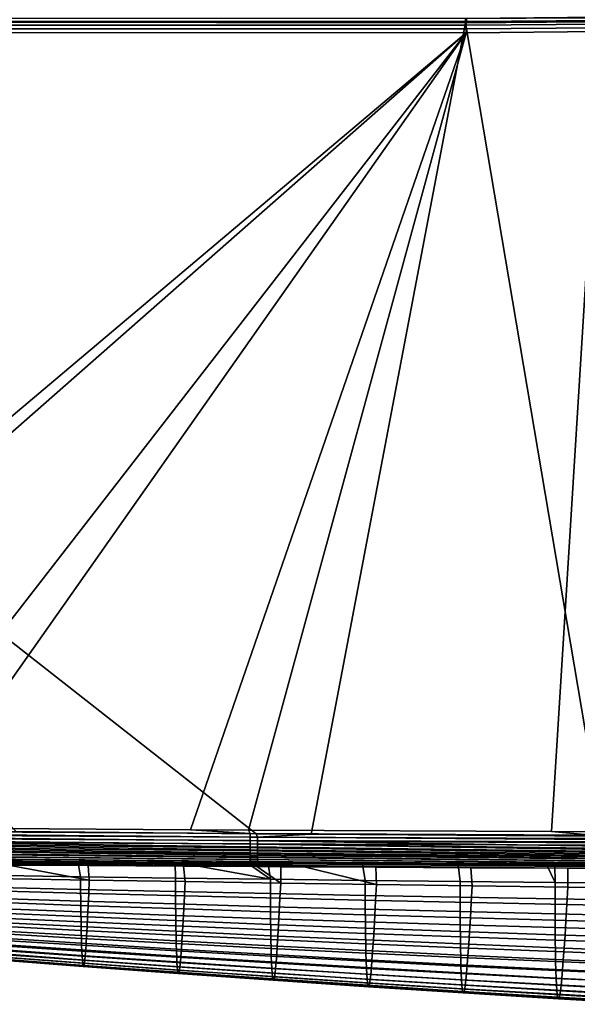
# Model space of a CAD drawing. Header units: metres. Extents: x -109 to 109, y -100 to 58.
# Tile 57 of 256: x -70 to -56, y -26 to -1. Entities that reach past the tile are written whole.
import ezdxf

# ---------------------------------------------------------------- set-up
doc = ezdxf.new("R2010")
doc.units = ezdxf.units.M
doc.layers.add('solid_21_062_100_XXX', color=7, linetype='CONTINUOUS')

msp = doc.modelspace()

# ---------------------------------------------------------------- linework, layer by layer
at = {"layer": 'solid_21_062_100_XXX'}
for points in [[(-90.824165, -1.014538, 19.646675), (-90.824379, -1.092569, 19.650059), (-58.717014, -1.132924, 20.771273), (-58.716702, -1.034454, 20.765877)], [(-58.693584, -1.013666, -19.781334), (-58.693993, -1.10434, -19.817535), (-90.713142, -1.087878, -19.496923), (-90.712837, -1.017564, -19.469856)], [(-55.588795, -1.014085, 20.875111), (-58.716702, -1.034454, 20.765877), (-58.717014, -1.132924, 20.771273), (-55.587502, -1.11251, 20.880558)], [(-55.220512, -0.985481, -19.81613), (-55.219357, -1.076134, -19.852339), (-58.693993, -1.10434, -19.817535), (-58.693584, -1.013666, -19.781334)], [(-58.717014, -1.132924, 20.771273), (-90.824379, -1.092569, 19.650059), (-64.111687, -22.04216, 20.582888), (-62.696728, -22.05307, 20.632298)], [(-90.824379, -1.092569, 19.650059), (-70.30159, -21.989178, 20.36673), (-64.111687, -22.04216, 20.582888)], [(-58.694302, -1.198403, -19.843702), (-58.694511, -1.294746, -19.859526), (-90.713661, -1.278287, -19.538916), (-90.713524, -1.208441, -19.528519)], [(-58.694302, -1.198403, -19.843702), (-90.713524, -1.208441, -19.528519), (-90.713455, -1.181942, -19.52309)], [(-58.693993, -1.10434, -19.817535), (-58.694302, -1.198403, -19.843702), (-90.713455, -1.181942, -19.52309), (-90.713234, -1.11137, -19.504498)], [(-58.693993, -1.10434, -19.817535), (-90.713234, -1.11137, -19.504498), (-90.713142, -1.087878, -19.496923)], [(-58.717014, -1.132924, 20.771273), (-62.696728, -22.05307, 20.632298), (-55.163933, -22.104378, 20.89535)], [(-58.717014, -1.132924, 20.771273), (-55.163933, -22.104378, 20.89535), (-54.670967, -22.107361, 20.912563), (-55.587502, -1.11251, 20.880558)], [(-55.216583, -1.266493, -19.894352), (-55.215004, -1.363959, -19.899662), (-58.694614, -1.392238, -19.86482), (-58.694511, -1.294746, -19.859526)], [(-55.21804, -1.170173, -19.878515), (-55.216583, -1.266493, -19.894352), (-58.694511, -1.294746, -19.859526), (-58.694302, -1.198403, -19.843702)], [(-55.219357, -1.076134, -19.852339), (-55.21804, -1.170173, -19.878515), (-58.694302, -1.198403, -19.843702), (-58.693993, -1.10434, -19.817535)], [(-58.694511, -1.294746, -19.859526), (-58.694614, -1.392238, -19.86482), (-90.713768, -1.375779, -19.54421), (-90.713707, -1.307578, -19.541622)], [(-82.890564, -21.807096, -19.622545), (-90.713768, -21.722593, -19.54421), (-90.713768, -1.375779, -19.54421), (-58.694614, -1.392238, -19.86482)], [(-58.694511, -1.294746, -19.859526), (-90.713707, -1.307578, -19.541622), (-90.713661, -1.278287, -19.538916)], [(-81.930107, -21.816317, -19.632162), (-82.890564, -21.807096, -19.622545), (-58.694614, -1.392238, -19.86482)], [(-74.587799, -21.8794, -19.705681), (-81.930107, -21.816317, -19.632162), (-58.694614, -1.392238, -19.86482)], [(-73.122314, -21.89053, -19.720356), (-74.587799, -21.8794, -19.705681), (-58.694614, -1.392238, -19.86482)], [(-65.807335, -21.939495, -19.7936), (-73.122314, -21.89053, -19.720356), (-58.694614, -1.392238, -19.86482)], [(-64.306236, -21.948271, -19.808632), (-65.807335, -21.939495, -19.7936), (-58.694614, -1.392238, -19.86482)], [(-64.306236, -21.948271, -19.808632), (-58.694614, -1.392238, -19.86482), (-55.215004, -1.363959, -19.899662), (-56.499889, -21.987625, -19.886797)], [(-56.499889, -21.987625, -19.886797), (-55.215004, -1.363959, -19.899662), (-51.732777, -1.275448, -19.93453), (-55.475647, -21.992054, -19.897053)], [(-73.087982, -21.985014, -19.715752), (-73.122314, -21.89053, -19.720356), (-65.807335, -21.939495, -19.7936), (-64.269615, -22.039455, -19.804388)], [(-64.269997, -22.129498, -19.7906), (-64.270271, -22.217688, -19.767782), (-73.088959, -22.169329, -19.676498), (-73.088524, -22.078201, -19.700962)], [(-64.269615, -22.039455, -19.804388), (-64.269997, -22.129498, -19.7906), (-73.088524, -22.078201, -19.700962), (-73.087982, -21.985014, -19.715752)], [(-73.00798, -22.053406, 20.267683), (-73.0084, -22.142742, 20.254095), (-64.08075, -22.226797, 20.564865), (-64.080528, -22.135098, 20.579187)], [(-64.080528, -22.135098, 20.579187), (-64.111687, -22.04216, 20.582888), (-70.30159, -21.989178, 20.36673), (-73.00798, -22.053406, 20.267683)], [(-64.269615, -22.039455, -19.804388), (-65.807335, -21.939495, -19.7936), (-64.306236, -21.948271, -19.808632)], [(-64.269615, -22.039455, -19.804388), (-64.306236, -21.948271, -19.808632), (-56.499889, -21.987625, -19.886797), (-55.451038, -22.080597, -19.892944)], [(-55.451038, -22.080597, -19.892944), (-55.451283, -22.168165, -19.879921), (-64.269997, -22.129498, -19.7906), (-64.269615, -22.039455, -19.804388)], [(-64.080528, -22.135098, 20.579187), (-62.696728, -22.05307, 20.632298), (-64.111687, -22.04216, 20.582888)], [(-55.152699, -22.192986, 20.891371), (-55.163933, -22.104378, 20.89535), (-62.696728, -22.05307, 20.632298), (-64.080528, -22.135098, 20.579187)], [(-55.451038, -22.080597, -19.892944), (-56.499889, -21.987625, -19.886797), (-55.475647, -21.992054, -19.897053)], [(-64.270462, -22.462242, -19.647926), (-73.08947, -22.341431, -19.599724), (-73.089272, -22.257395, -19.642628), (-64.270508, -22.384916, -19.696077)], [(-64.270271, -22.217688, -19.767782), (-64.270439, -22.303118, -19.736166), (-73.089272, -22.257395, -19.642628), (-73.088959, -22.169329, -19.676498)], [(-64.270439, -22.303118, -19.736166), (-64.270508, -22.384916, -19.696077), (-73.089272, -22.257395, -19.642628)], [(-73.0084, -22.142742, 20.254095), (-73.008492, -22.230268, 20.231625), (-64.080627, -22.316534, 20.541182), (-64.08075, -22.226797, 20.564865)], [(-73.008492, -22.230268, 20.231625), (-73.008247, -22.315102, 20.200495), (-64.080162, -22.403357, 20.508389), (-64.080627, -22.316534, 20.541182)], [(-73.008247, -22.315102, 20.200495), (-73.007683, -22.396385, 20.161022), (-64.079369, -22.486341, 20.466835), (-64.080162, -22.403357, 20.508389)], [(-55.451309, -22.493231, -19.744909), (-64.270508, -22.384916, -19.696077), (-64.270439, -22.303118, -19.736166), (-55.451443, -22.417355, -19.790522)], [(-55.451427, -22.25403, -19.858356), (-55.451485, -22.337362, -19.828461), (-64.270439, -22.303118, -19.736166), (-64.270271, -22.217688, -19.767782)], [(-55.451485, -22.337362, -19.828461), (-55.451443, -22.417355, -19.790522), (-64.270439, -22.303118, -19.736166)], [(-55.451283, -22.168165, -19.879921), (-55.451427, -22.25403, -19.858356), (-64.270271, -22.217688, -19.767782), (-64.269997, -22.129498, -19.7906)], [(-64.08075, -22.226797, 20.564865), (-55.152775, -22.280693, 20.878296), (-55.152699, -22.192986, 20.891371), (-64.080528, -22.135098, 20.579187)], [(-64.08075, -22.226797, 20.564865), (-64.080627, -22.316534, 20.541182), (-55.152004, -22.450142, 20.82667), (-55.152542, -22.36669, 20.856659)], [(-64.08075, -22.226797, 20.564865), (-55.152542, -22.36669, 20.856659), (-55.152775, -22.280693, 20.878296)], [(-64.080627, -22.316534, 20.541182), (-64.080162, -22.403357, 20.508389), (-55.151165, -22.530235, 20.788618), (-55.152004, -22.450142, 20.82667)], [(-64.270317, -22.534306, -19.592205), (-73.089539, -22.420513, -19.548258), (-73.08947, -22.341431, -19.599724), (-64.270462, -22.462242, -19.647926)], [(-64.270065, -22.600368, -19.529486), (-73.089493, -22.493774, -19.488796), (-73.089539, -22.420513, -19.548258), (-64.270317, -22.534306, -19.592205)], [(-64.269714, -22.659752, -19.460409), (-73.089317, -22.56041, -19.421991), (-73.089493, -22.493774, -19.488796), (-64.270065, -22.600368, -19.529486)], [(-64.269264, -22.711849, -19.385685), (-73.08902, -22.619682, -19.348579), (-73.089317, -22.56041, -19.421991), (-64.269714, -22.659752, -19.460409)], [(-73.007683, -22.396385, 20.161022), (-73.00679, -22.473303, 20.113604), (-64.078239, -22.564604, 20.416962), (-64.079369, -22.486341, 20.466835)], [(-73.00679, -22.473303, 20.113604), (-73.005592, -22.545078, 20.058716), (-64.076797, -22.637314, 20.359299), (-64.078239, -22.564604, 20.416962)], [(-73.005592, -22.545078, 20.058716), (-73.004089, -22.610987, 19.996912), (-64.07505, -22.703699, 20.294462), (-64.076797, -22.637314, 20.359299)], [(-55.45108, -22.56426, -19.692062), (-64.270462, -22.462242, -19.647926), (-64.270508, -22.384916, -19.696077), (-55.451309, -22.493231, -19.744909)], [(-55.45076, -22.629753, -19.632492), (-64.270317, -22.534306, -19.592205), (-64.270462, -22.462242, -19.647926), (-55.45108, -22.56426, -19.692062)], [(-55.450356, -22.689075, -19.566776), (-64.270065, -22.600368, -19.529486), (-64.270317, -22.534306, -19.592205), (-55.45076, -22.629753, -19.632492)], [(-64.080162, -22.403357, 20.508389), (-64.079369, -22.486341, 20.466835), (-55.150028, -22.606195, 20.742876), (-55.151165, -22.530235, 20.788618)], [(-64.079369, -22.486341, 20.466835), (-64.078239, -22.564604, 20.416962), (-55.148613, -22.677284, 20.689884), (-55.150028, -22.606195, 20.742876)], [(-64.078239, -22.564604, 20.416962), (-64.076797, -22.637314, 20.359299), (-55.146923, -22.742813, 20.630159), (-55.148613, -22.677284, 20.689884)], [(-64.268715, -22.756126, -19.306078), (-73.088608, -22.670944, -19.269363), (-73.08902, -22.619682, -19.348579), (-64.269264, -22.711849, -19.385685)], [(-64.268082, -22.79213, -19.222404), (-73.088081, -22.713633, -19.185219), (-73.088608, -22.670944, -19.269363), (-64.268715, -22.756126, -19.306078)], [(-73.088081, -22.713633, -19.185219), (-64.268082, -22.79213, -19.222404), (-64.313095, -22.819057, -19.135637), (-73.087448, -22.747274, -19.097067)], [(-73.087448, -22.747274, -19.097067), (-68.701698, -22.797066, -19.072237), (-71.156876, -22.78318, -19.035675)], [(-73.087448, -22.747274, -19.097067), (-66.201279, -22.810013, -19.108683), (-68.701698, -22.797066, -19.072237)], [(-73.087448, -22.747274, -19.097067), (-65.981834, -22.811094, -19.111841), (-66.201279, -22.810013, -19.108683)], [(-73.087448, -22.747274, -19.097067), (-64.313095, -22.819057, -19.135637), (-65.981834, -22.811094, -19.111841)], [(-73.004089, -22.610987, 19.996912), (-73.002304, -22.670364, 19.928818), (-64.073029, -22.76305, 20.223139), (-64.07505, -22.703699, 20.294462)], [(-73.002304, -22.670364, 19.928818), (-73.000252, -22.722612, 19.855118), (-64.07074, -22.814737, 20.146088), (-64.073029, -22.76305, 20.223139)], [(-73.000252, -22.722612, 19.855118), (-72.997948, -22.767204, 19.776556), (-64.068222, -22.858213, 20.064129), (-64.07074, -22.814737, 20.146088)], [(-72.997948, -22.767204, 19.776556), (-72.99543, -22.803692, 19.693924), (-64.09745, -22.892578, 19.977406), (-64.068222, -22.858213, 20.064129)], [(-72.99543, -22.803692, 19.693924), (-70.498848, -22.850691, 19.713181), (-68.446609, -22.865166, 19.798624)], [(-72.99543, -22.803692, 19.693924), (-68.446609, -22.865166, 19.798624), (-65.987206, -22.881172, 19.900129)], [(-72.99543, -22.803692, 19.693924), (-65.987206, -22.881172, 19.900129), (-64.09745, -22.892578, 19.977406)], [(-68.701698, -22.797066, -19.072237), (-68.640282, -23.151854, -17.525354), (-71.087067, -23.115454, -17.494911), (-71.156876, -22.78318, -19.035675)], [(-66.201279, -22.810013, -19.108683), (-66.19352, -23.185844, -17.556377), (-68.640282, -23.151854, -17.525354), (-68.701698, -22.797066, -19.072237)], [(-65.981834, -22.811094, -19.111841), (-63.746765, -23.218567, -17.583441), (-66.19352, -23.185844, -17.556377), (-66.201279, -22.810013, -19.108683)], [(-64.313095, -22.819057, -19.135637), (-63.746765, -23.218567, -17.583441), (-65.981834, -22.811094, -19.111841)], [(-64.268082, -22.79213, -19.222404), (-63.802433, -22.821402, -19.142841), (-64.313095, -22.819057, -19.135637)], [(-64.313095, -22.819057, -19.135637), (-63.802433, -22.821402, -19.142841), (-63.746765, -23.218567, -17.583441)], [(-55.449863, -22.741655, -19.49555), (-64.269714, -22.659752, -19.460409), (-64.270065, -22.600368, -19.529486), (-55.450356, -22.689075, -19.566776)], [(-55.449295, -22.786983, -19.419504), (-64.269264, -22.711849, -19.385685), (-64.269714, -22.659752, -19.460409), (-55.449863, -22.741655, -19.49555)], [(-55.448654, -22.824619, -19.339373), (-64.268715, -22.756126, -19.306078), (-64.269264, -22.711849, -19.385685), (-55.449295, -22.786983, -19.419504)], [(-64.268715, -22.756126, -19.306078), (-55.448654, -22.824619, -19.339373), (-55.478539, -22.853943, -19.255959), (-64.268082, -22.79213, -19.222404)], [(-64.268082, -22.79213, -19.222404), (-61.374649, -22.831982, -19.176605), (-63.802433, -22.821402, -19.142841)], [(-64.268082, -22.79213, -19.222404), (-58.906307, -22.841795, -19.210258), (-61.374649, -22.831982, -19.176605)], [(-64.268082, -22.79213, -19.222404), (-56.618984, -22.850084, -19.240883), (-58.906307, -22.841795, -19.210258)], [(-64.268082, -22.79213, -19.222404), (-56.410854, -22.850801, -19.243645), (-56.618984, -22.850084, -19.240883)], [(-64.268082, -22.79213, -19.222404), (-55.478539, -22.853943, -19.255959), (-56.410854, -22.850801, -19.243645)], [(-64.076797, -22.637314, 20.359299), (-64.07505, -22.703699, 20.294462), (-55.144985, -22.802143, 20.564281), (-55.146923, -22.742813, 20.630159)], [(-64.07505, -22.703699, 20.294462), (-64.073029, -22.76305, 20.223139), (-55.142815, -22.854698, 20.492889), (-55.144985, -22.802143, 20.564281)], [(-64.073029, -22.76305, 20.223139), (-64.07074, -22.814737, 20.146088), (-55.140427, -22.899971, 20.416677), (-55.142815, -22.854698, 20.492889)], [(-64.07074, -22.814737, 20.146088), (-64.068222, -22.858213, 20.064129), (-55.147591, -22.937391, 20.336069), (-55.140427, -22.899971, 20.416677)], [(-61.374649, -22.831982, -19.176605), (-61.300022, -23.249125, -17.610754), (-63.746765, -23.218567, -17.583441), (-63.802433, -22.821402, -19.142841)], [(-58.906307, -22.841795, -19.210258), (-58.853298, -23.277466, -17.638617), (-61.300022, -23.249125, -17.610754), (-61.374649, -22.831982, -19.176605)], [(-56.618984, -22.850084, -19.240883), (-56.40659, -23.303732, -17.666594), (-58.853298, -23.277466, -17.638617), (-58.906307, -22.841795, -19.210258)], [(-70.498848, -22.850691, 19.713181), (-70.879517, -22.847885, 19.697262), (-70.882011, -23.195274, 18.454916), (-68.414421, -23.238651, 18.553833)], [(-68.414421, -23.238651, 18.553833), (-68.446609, -22.865166, 19.798624), (-70.498848, -22.850691, 19.713181)], [(-65.987206, -22.881172, 19.900129), (-68.446609, -22.865166, 19.798624), (-68.414421, -23.238651, 18.553833), (-65.946808, -23.279404, 18.652742)], [(-64.09745, -22.892578, 19.977406), (-65.987206, -22.881172, 19.900129), (-65.946808, -23.279404, 18.652742), (-63.479145, -23.31735, 18.75243)], [(-64.068222, -22.858213, 20.064129), (-64.09745, -22.892578, 19.977406), (-63.47683, -22.89617, 20.00264)], [(-63.479145, -23.31735, 18.75243), (-63.47683, -22.89617, 20.00264), (-64.09745, -22.892578, 19.977406)], [(-64.068222, -22.858213, 20.064129), (-63.47683, -22.89617, 20.00264), (-62.879101, -22.899559, 20.026876)], [(-64.068222, -22.858213, 20.064129), (-61.0313, -22.909599, 20.10146), (-58.577496, -22.921932, 20.199818)], [(-64.068222, -22.858213, 20.064129), (-62.879101, -22.899559, 20.026876), (-61.0313, -22.909599, 20.10146)], [(-64.068222, -22.858213, 20.064129), (-58.577496, -22.921932, 20.199818), (-56.080391, -22.933384, 20.29915)], [(-56.080391, -22.933384, 20.29915), (-55.147591, -22.937391, 20.336069), (-64.068222, -22.858213, 20.064129)], [(-62.879101, -22.899559, 20.026876), (-63.47683, -22.89617, 20.00264), (-63.479145, -23.31735, 18.75243), (-61.011509, -23.353796, 18.849123)], [(-61.011509, -23.353796, 18.849123), (-61.0313, -22.909599, 20.10146), (-62.879101, -22.899559, 20.026876)], [(-58.577496, -22.921932, 20.199818), (-61.0313, -22.909599, 20.10146), (-61.011509, -23.353796, 18.849123), (-58.543861, -23.388067, 18.945295)], [(-56.080391, -22.933384, 20.29915), (-58.577496, -22.921932, 20.199818), (-58.543861, -23.388067, 18.945295), (-56.076187, -23.419828, 19.042053)], [(-56.410854, -22.850801, -19.243645), (-56.40659, -23.303732, -17.666594), (-56.618984, -22.850084, -19.240883)], [(-55.478539, -22.853943, -19.255959), (-53.9599, -23.328959, -17.69117), (-56.40659, -23.303732, -17.666594), (-56.410854, -22.850801, -19.243645)], [(-55.147591, -22.937391, 20.336069), (-56.080391, -22.933384, 20.29915), (-56.076187, -23.419828, 19.042053), (-53.608528, -23.449816, 19.137535)], [(-68.640282, -23.151854, -17.525354), (-68.638046, -23.479946, -15.981447), (-71.084282, -23.42259, -15.955954), (-71.087067, -23.115454, -17.494911)], [(-68.414421, -23.238651, 18.553833), (-70.882011, -23.195274, 18.454916), (-70.894325, -23.516438, 17.20895), (-68.428886, -23.58334, 17.303963)], [(-66.19352, -23.185844, -17.556377), (-66.191841, -23.534065, -16.007463), (-68.638046, -23.479946, -15.981447), (-68.640282, -23.151854, -17.525354)], [(-65.946808, -23.279404, 18.652742), (-68.414421, -23.238651, 18.553833), (-68.428886, -23.58334, 17.303963), (-65.96344, -23.646803, 17.398979)], [(-63.746765, -23.218567, -17.583441), (-63.745663, -23.585964, -16.029617), (-66.191841, -23.534065, -16.007463), (-66.19352, -23.185844, -17.556377)], [(-63.479145, -23.31735, 18.75243), (-65.946808, -23.279404, 18.652742), (-65.96344, -23.646803, 17.398979), (-63.497967, -23.706623, 17.494904)], [(-61.300022, -23.249125, -17.610754), (-61.299522, -23.634802, -16.05213), (-63.745663, -23.585964, -16.029617), (-63.746765, -23.218567, -17.583441)], [(-61.011509, -23.353796, 18.849123), (-63.479145, -23.31735, 18.75243), (-63.497967, -23.706623, 17.494904), (-61.032539, -23.763988, 17.587952)], [(-58.853298, -23.277466, -17.638617), (-58.853413, -23.680553, -16.075174), (-61.299522, -23.634802, -16.05213), (-61.300022, -23.249125, -17.610754)], [(-58.543861, -23.388067, 18.945295), (-61.011509, -23.353796, 18.849123), (-61.032539, -23.763988, 17.587952), (-58.56712, -23.818308, 17.680504)], [(-56.40659, -23.303732, -17.666594), (-56.407337, -23.723356, -16.098276), (-58.853413, -23.680553, -16.075174), (-58.853298, -23.277466, -17.638617)], [(-53.9599, -23.328959, -17.69117), (-53.961296, -23.764107, -16.118176), (-56.407337, -23.723356, -16.098276), (-56.40659, -23.303732, -17.666594)], [(-68.638046, -23.479946, -15.981447), (-68.635201, -23.782402, -14.441413), (-71.081001, -23.705704, -14.419796), (-71.084282, -23.42259, -15.955954)], [(-68.428886, -23.58334, 17.303963), (-70.894325, -23.516438, 17.20895), (-70.906311, -23.811275, 15.958617), (-68.442917, -23.899748, 16.048664)], [(-66.191841, -23.534065, -16.007463), (-66.189445, -23.855095, -14.463511), (-68.635201, -23.782402, -14.441413), (-68.638046, -23.479946, -15.981447)], [(-65.96344, -23.646803, 17.398979), (-68.428886, -23.58334, 17.303963), (-68.442917, -23.899748, 16.048664), (-65.97953, -23.984034, 16.138714)], [(-63.745663, -23.585964, -16.029617), (-63.743732, -23.924688, -14.481863), (-66.189445, -23.855095, -14.463511), (-66.191841, -23.534065, -16.007463)], [(-61.299522, -23.634802, -16.05213), (-61.298073, -23.990396, -14.500691), (-63.743732, -23.924688, -14.481863), (-63.745663, -23.585964, -16.029617)], [(-56.076187, -23.419828, 19.042053), (-58.543861, -23.388067, 18.945295), (-58.56712, -23.818308, 17.680504), (-56.101692, -23.869276, 17.773649)], [(-53.608528, -23.449816, 19.137535), (-56.076187, -23.419828, 19.042053), (-56.101692, -23.869276, 17.773649), (-53.636295, -23.917507, 17.865688)], [(-68.635201, -23.782402, -14.441413), (-68.631767, -24.059502, -12.907151), (-71.077248, -23.965031, -12.888547), (-71.081001, -23.705704, -14.419796)], [(-68.442917, -23.899748, 16.048664), (-70.906311, -23.811275, 15.958617), (-70.917976, -24.079527, 14.703042), (-68.456512, -24.187574, 14.78722)], [(-66.189445, -23.855095, -14.463511), (-66.186348, -24.149267, -12.926209), (-68.631767, -24.059502, -12.907151), (-68.635201, -23.782402, -14.441413)], [(-63.743732, -23.924688, -14.481863), (-63.74099, -24.235123, -12.941649), (-66.186348, -24.149267, -12.926209), (-66.189445, -23.855095, -14.463511)], [(-63.497967, -23.706623, 17.494904), (-65.96344, -23.646803, 17.398979), (-65.97953, -23.984034, 16.138714), (-63.516136, -24.063911, 16.229788)], [(-61.032539, -23.763988, 17.587952), (-63.497967, -23.706623, 17.494904), (-63.516136, -24.063911, 16.229788), (-61.052803, -24.140461, 16.318094)], [(-58.853413, -23.680553, -16.075174), (-58.852467, -24.052217, -14.520041), (-61.298073, -23.990396, -14.500691), (-61.299522, -23.634802, -16.05213)], [(-58.56712, -23.818308, 17.680504), (-61.032539, -23.763988, 17.587952), (-61.052803, -24.140461, 16.318094), (-58.5895, -24.213161, 16.405922)], [(-56.407337, -23.723356, -16.098276), (-56.406906, -24.110283, -14.53941), (-58.852467, -24.052217, -14.520041), (-58.853413, -23.680553, -16.075174)], [(-56.101692, -23.869276, 17.773649), (-58.56712, -23.818308, 17.680504), (-58.5895, -24.213161, 16.405922), (-56.126205, -24.28174, 16.494335)], [(-53.961296, -23.764107, -16.118176), (-53.961399, -24.165361, -14.555777), (-56.406906, -24.110283, -14.53941), (-56.407337, -23.723356, -16.098276)], [(-68.631767, -24.059502, -12.907151), (-68.627762, -24.311533, -11.380565), (-71.073036, -24.200808, -11.364318), (-71.077248, -23.965031, -12.888547)], [(-68.456512, -24.187574, 14.78722), (-70.917976, -24.079527, 14.703042), (-70.929314, -24.320927, 13.441349), (-68.469666, -24.44652, 13.518913)], [(-66.186348, -24.149267, -12.926209), (-66.182571, -24.416914, -11.397246), (-68.627762, -24.311533, -11.380565), (-68.631767, -24.059502, -12.907151)], [(-65.97953, -23.984034, 16.138714), (-68.442917, -23.899748, 16.048664), (-68.456512, -24.187574, 14.78722), (-65.995071, -24.290756, 14.871389)], [(-63.516136, -24.063911, 16.229788), (-65.97953, -23.984034, 16.138714), (-65.995071, -24.290756, 14.871389), (-63.533653, -24.388844, 14.95669)], [(-61.298073, -23.990396, -14.500691), (-61.2957, -24.316339, -12.957694), (-63.74099, -24.235123, -12.941649), (-63.743732, -23.924688, -14.481863)], [(-61.052803, -24.140461, 16.318094), (-63.516136, -24.063911, 16.229788), (-63.533653, -24.388844, 14.95669), (-61.0723, -24.482798, 15.039323)], [(-58.852467, -24.052217, -14.520041), (-58.850475, -24.392939, -12.974259), (-61.2957, -24.316339, -12.957694), (-61.298073, -23.990396, -14.500691)], [(-56.406906, -24.110283, -14.53941), (-56.405319, -24.465042, -12.990809), (-58.850475, -24.392939, -12.974259), (-58.852467, -24.052217, -14.520041)], [(-53.961399, -24.165361, -14.555777), (-53.96022, -24.533302, -13.004568), (-56.405319, -24.465042, -12.990809), (-56.406906, -24.110283, -14.53941)], [(-53.636295, -23.917507, 17.865688), (-56.101692, -23.869276, 17.773649), (-56.126205, -24.28174, 16.494335), (-53.66296, -24.346703, 16.581804)], [(-68.627762, -24.311533, -11.380565), (-68.623207, -24.53878, -9.863551), (-71.068375, -24.413273, -9.849218), (-71.073036, -24.200808, -11.364318)], [(-68.469666, -24.44652, 13.518913), (-70.929314, -24.320927, 13.441349), (-70.940323, -24.535213, 12.172662), (-68.482391, -24.676287, 12.243028)], [(-66.182571, -24.416914, -11.397246), (-66.178131, -24.658369, -9.878308), (-68.623207, -24.53878, -9.863551), (-68.627762, -24.311533, -11.380565)], [(-65.995071, -24.290756, 14.871389), (-68.456512, -24.187574, 14.78722), (-68.469666, -24.44652, 13.518913), (-66.010071, -24.566635, 13.596448)], [(-63.74099, -24.235123, -12.941649), (-63.737453, -24.517647, -11.41045), (-66.182571, -24.416914, -11.397246), (-66.186348, -24.149267, -12.926209)], [(-63.533653, -24.388844, 14.95669), (-65.995071, -24.290756, 14.871389), (-66.010071, -24.566635, 13.596448), (-63.550507, -24.68104, 13.675215)], [(-61.2957, -24.316339, -12.957694), (-61.292416, -24.613062, -11.424394), (-63.737453, -24.517647, -11.41045), (-63.74099, -24.235123, -12.941649)], [(-58.850475, -24.392939, -12.974259), (-58.847462, -24.703196, -11.438865), (-61.292416, -24.613062, -11.424394), (-61.2957, -24.316339, -12.957694)], [(-58.5895, -24.213161, 16.405922), (-61.052803, -24.140461, 16.318094), (-61.0723, -24.482798, 15.039323), (-58.610996, -24.572174, 15.121481)], [(-56.126205, -24.28174, 16.494335), (-58.5895, -24.213161, 16.405922), (-58.610996, -24.572174, 15.121481), (-56.149727, -24.656731, 15.204209)], [(-53.66296, -24.346703, 16.581804), (-56.126205, -24.28174, 16.494335), (-56.149727, -24.656731, 15.204209), (-53.688511, -24.736868, 15.286153)], [(-68.623207, -24.53878, -9.863551), (-68.618103, -24.74147, -8.358115), (-71.063278, -24.602619, -8.345468), (-71.068375, -24.413273, -9.849218)], [(-68.618103, -24.74147, -8.358115), (-68.61248, -24.919594, -6.866704), (-71.057762, -24.768841, -6.855726), (-71.063278, -24.602619, -8.345468)], [(-68.482391, -24.676287, 12.243028), (-70.940323, -24.535213, 12.172662), (-70.951004, -24.722126, 10.896104), (-68.494675, -24.876575, 10.958845)], [(-66.178131, -24.658369, -9.878308), (-66.173042, -24.873899, -8.371184), (-68.618103, -24.74147, -8.358115), (-68.623207, -24.53878, -9.863551)], [(-66.010071, -24.566635, 13.596448), (-68.469666, -24.44652, 13.518913), (-68.482391, -24.676287, 12.243028), (-66.024521, -24.811335, 12.313335)], [(-63.737453, -24.517647, -11.41045), (-63.733139, -24.772642, -9.88974), (-66.178131, -24.658369, -9.878308), (-66.182571, -24.416914, -11.397246)], [(-63.550507, -24.68104, 13.675215), (-66.010071, -24.566635, 13.596448), (-66.024521, -24.811335, 12.313335), (-63.566704, -24.94013, 12.38497)], [(-61.292416, -24.613062, -11.424394), (-61.288246, -24.880993, -9.902048), (-63.733139, -24.772642, -9.88974), (-63.737453, -24.517647, -11.41045)], [(-61.0723, -24.482798, 15.039323), (-63.533653, -24.388844, 14.95669), (-63.550507, -24.68104, 13.675215), (-61.09103, -24.790588, 13.751405)], [(-58.847462, -24.703196, -11.438865), (-58.843449, -24.983467, -9.914896), (-61.288246, -24.880993, -9.902048), (-61.292416, -24.613062, -11.424394)], [(-58.610996, -24.572174, 15.121481), (-61.0723, -24.482798, 15.039323), (-61.09103, -24.790588, 13.751405), (-58.631611, -24.894894, 13.827117)], [(-56.405319, -24.465042, -12.990809), (-56.402588, -24.788164, -11.453294), (-58.847462, -24.703196, -11.438865), (-58.850475, -24.392939, -12.974259)], [(-56.149727, -24.656731, 15.204209), (-58.610996, -24.572174, 15.121481), (-58.631611, -24.894894, 13.827117), (-56.172245, -24.993753, 13.903378)], [(-53.96022, -24.533302, -13.004568), (-53.95779, -24.868509, -11.465148), (-56.402588, -24.788164, -11.453294), (-56.405319, -24.465042, -12.990809)], [(-68.61248, -24.919594, -6.866704), (-68.606331, -25.073078, -5.391881), (-71.051826, -24.91188, -5.382775), (-71.057762, -24.768841, -6.855726)], [(-68.494675, -24.876575, 10.958845), (-70.951004, -24.722126, 10.896104), (-70.961349, -24.881456, 9.610834), (-68.506516, -25.047144, 9.66568)], [(-66.173042, -24.873899, -8.371184), (-66.167313, -25.06349, -6.878102), (-68.61248, -24.919594, -6.866704), (-68.618103, -24.74147, -8.358115)], [(-66.038422, -25.024517, 11.021493), (-68.494675, -24.876575, 10.958845), (-68.506516, -25.047144, 9.66568), (-66.051773, -25.20591, 9.720395)], [(-66.024521, -24.811335, 12.313335), (-68.482391, -24.676287, 12.243028), (-68.494675, -24.876575, 10.958845), (-66.038422, -25.024517, 11.021493)], [(-63.733139, -24.772642, -9.88974), (-63.728065, -25.00042, -8.381087), (-66.173042, -24.873899, -8.371184), (-66.178131, -24.658369, -9.878308)], [(-63.728065, -25.00042, -8.381087), (-63.722248, -25.200953, -6.8865), (-66.167313, -25.06349, -6.878102), (-66.173042, -24.873899, -8.371184)], [(-63.566704, -24.94013, 12.38497), (-66.024521, -24.811335, 12.313335), (-66.038422, -25.024517, 11.021493), (-63.582237, -25.165737, 11.085559)], [(-61.288246, -24.880993, -9.902048), (-61.283207, -25.120481, -8.392007), (-63.728065, -25.00042, -8.381087), (-63.733139, -24.772642, -9.88974)], [(-61.09103, -24.790588, 13.751405), (-63.550507, -24.68104, 13.675215), (-63.566704, -24.94013, 12.38497), (-61.108982, -25.063416, 12.454111)], [(-58.631611, -24.894894, 13.827117), (-61.09103, -24.790588, 13.751405), (-61.108982, -25.063416, 12.454111), (-58.65134, -25.18087, 12.522767)], [(-56.402588, -24.788164, -11.453294), (-56.398743, -25.080177, -9.927684), (-58.843449, -24.983467, -9.914896), (-58.847462, -24.703196, -11.438865)], [(-53.95779, -24.868509, -11.465148), (-53.954128, -25.171564, -9.938113), (-56.398743, -25.080177, -9.927684), (-56.402588, -24.788164, -11.453294)], [(-53.688511, -24.736868, 15.286153), (-56.149727, -24.656731, 15.204209), (-56.172245, -24.993753, 13.903378), (-53.712948, -25.087473, 13.979006)], [(-68.606331, -25.073078, -5.391881), (-68.59967, -25.201838, -3.936117), (-71.045494, -25.031679, -3.929295), (-71.051826, -24.91188, -5.382775)], [(-68.59967, -25.201838, -3.936117), (-68.592506, -25.305658, -2.500406), (-71.038757, -25.128059, -2.496464), (-71.045494, -25.031679, -3.929295)], [(-68.592506, -25.305658, -2.500406), (-68.584854, -25.384222, -1.08459), (-71.031624, -25.200764, -1.084292), (-71.038757, -25.128059, -2.496464)], [(-68.528862, -25.300055, 7.050653), (-70.981033, -25.118202, 7.011843), (-70.990364, -25.196268, 5.697112), (-68.53936, -25.383129, 5.728057)], [(-68.517914, -25.188183, 8.363071), (-70.971367, -25.013372, 8.316249), (-70.981033, -25.118202, 7.011843), (-68.528862, -25.300055, 7.050653)], [(-68.506516, -25.047144, 9.66568), (-70.961349, -24.881456, 9.610834), (-70.971367, -25.013372, 8.316249), (-68.517914, -25.188183, 8.363071)], [(-66.167313, -25.06349, -6.878102), (-66.160957, -25.227045, -5.401409), (-68.606331, -25.073078, -5.391881), (-68.61248, -24.919594, -6.866704)], [(-66.160957, -25.227045, -5.401409), (-66.153984, -25.364462, -3.94336), (-68.59967, -25.201838, -3.936117), (-68.606331, -25.073078, -5.391881)], [(-66.051773, -25.20591, 9.720395), (-68.506516, -25.047144, 9.66568), (-68.517914, -25.188183, 8.363071), (-66.064568, -25.355715, 8.409721)], [(-63.722248, -25.200953, -6.8865), (-63.715694, -25.374132, -5.408105), (-66.160957, -25.227045, -5.401409), (-66.167313, -25.06349, -6.878102)], [(-63.582237, -25.165737, 11.085559), (-66.038422, -25.024517, 11.021493), (-66.051773, -25.20591, 9.720395), (-63.597111, -25.357555, 9.776615)], [(-61.283207, -25.120481, -8.392007), (-61.277306, -25.331501, -6.896054), (-63.722248, -25.200953, -6.8865), (-63.728065, -25.00042, -8.381087)], [(-61.108982, -25.063416, 12.454111), (-63.566704, -24.94013, 12.38497), (-63.582237, -25.165737, 11.085559), (-61.126163, -25.300867, 11.147212)], [(-58.843449, -24.983467, -9.914896), (-58.838451, -25.234146, -8.403482), (-61.283207, -25.120481, -8.392007), (-61.288246, -24.880993, -9.902048)], [(-58.838451, -25.234146, -8.403482), (-58.832481, -25.455198, -6.906182), (-61.277306, -25.331501, -6.896054), (-61.283207, -25.120481, -8.392007)], [(-58.65134, -25.18087, 12.522767), (-61.108982, -25.063416, 12.454111), (-61.126163, -25.300867, 11.147212), (-58.670177, -25.429647, 11.208365)], [(-56.398743, -25.080177, -9.927684), (-56.393799, -25.341511, -8.414885), (-58.838451, -25.234146, -8.403482), (-58.843449, -24.983467, -9.914896)], [(-56.172245, -24.993753, 13.903378), (-58.631611, -24.894894, 13.827117), (-58.65134, -25.18087, 12.522767), (-56.193764, -25.292316, 12.591941)], [(-53.954128, -25.171564, -9.938113), (-53.949245, -25.442938, -8.424148), (-56.393799, -25.341511, -8.414885), (-56.398743, -25.080177, -9.927684)], [(-53.712948, -25.087473, 13.979006), (-56.172245, -24.993753, 13.903378), (-56.193764, -25.292316, 12.591941), (-53.736267, -25.397982, 12.660631)], [(-68.576706, -25.437208, 0.311524), (-71.024117, -25.249523, 0.307244), (-71.031624, -25.200764, -1.084292), (-68.584854, -25.384222, -1.08459)], [(-68.568077, -25.464207, 1.688718), (-71.01622, -25.273993, 1.678858), (-71.024117, -25.249523, 0.307244), (-68.576706, -25.437208, 0.311524)], [(-68.558968, -25.464613, 3.049054), (-71.007965, -25.273643, 3.032766), (-71.01622, -25.273993, 1.678858), (-68.568077, -25.464207, 1.688718)], [(-68.549393, -25.437796, 4.394758), (-70.999344, -25.247919, 4.37138), (-71.007965, -25.273643, 3.032766), (-68.558968, -25.464613, 3.049054)], [(-68.53936, -25.383129, 5.728057), (-70.990364, -25.196268, 5.697112), (-70.999344, -25.247919, 4.37138), (-68.549393, -25.437796, 4.394758)], [(-66.153984, -25.364462, -3.94336), (-66.1464, -25.475487, -2.504766), (-68.592506, -25.305658, -2.500406), (-68.59967, -25.201838, -3.936117)], [(-66.1464, -25.475487, -2.504766), (-66.138214, -25.559742, -1.085296), (-68.584854, -25.384222, -1.08459), (-68.592506, -25.305658, -2.500406)], [(-66.138214, -25.559742, -1.085296), (-66.129433, -25.616854, 0.315414), (-68.576706, -25.437208, 0.311524), (-68.584854, -25.384222, -1.08459)], [(-66.088478, -25.562199, 5.758747), (-68.53936, -25.383129, 5.728057), (-68.549393, -25.437796, 4.394758), (-66.099579, -25.619724, 4.417841)], [(-66.076805, -25.474342, 7.089247), (-68.528862, -25.300055, 7.050653), (-68.53936, -25.383129, 5.728057), (-66.088478, -25.562199, 5.758747)], [(-66.064568, -25.355715, 8.409721), (-68.517914, -25.188183, 8.363071), (-68.528862, -25.300055, 7.050653), (-66.076805, -25.474342, 7.089247)], [(-63.715694, -25.374132, -5.408105), (-63.708412, -25.519829, -3.947939), (-66.153984, -25.364462, -3.94336), (-66.160957, -25.227045, -5.401409)], [(-63.708412, -25.519829, -3.947939), (-63.700413, -25.637753, -2.506623), (-66.1464, -25.475487, -2.504766), (-66.153984, -25.364462, -3.94336)], [(-63.611313, -25.5158, 8.457965), (-66.064568, -25.355715, 8.409721), (-66.076805, -25.474342, 7.089247), (-63.624844, -25.640921, 7.129525)], [(-63.597111, -25.357555, 9.776615), (-66.051773, -25.20591, 9.720395), (-66.064568, -25.355715, 8.409721), (-63.611313, -25.5158, 8.457965)], [(-61.277306, -25.331501, -6.896054), (-61.270561, -25.51392, -5.416092), (-63.715694, -25.374132, -5.408105), (-63.722248, -25.200953, -6.8865)], [(-61.270561, -25.51392, -5.416092), (-61.262978, -25.667589, -3.953938), (-63.708412, -25.519829, -3.947939), (-63.715694, -25.374132, -5.408105)], [(-61.142563, -25.502605, 9.830501), (-63.597111, -25.357555, 9.776615), (-63.611313, -25.5158, 8.457965), (-61.158184, -25.668854, 8.50395)], [(-61.126163, -25.300867, 11.147212), (-63.582237, -25.165737, 11.085559), (-63.597111, -25.357555, 9.776615), (-61.142563, -25.502605, 9.830501)], [(-58.832481, -25.455198, -6.906182), (-58.825554, -25.646475, -5.424672), (-61.270561, -25.51392, -5.416092), (-61.277306, -25.331501, -6.896054)], [(-58.670177, -25.429647, 11.208365), (-61.126163, -25.300867, 11.147212), (-61.142563, -25.502605, 9.830501), (-58.688122, -25.640852, 9.883869)], [(-56.393799, -25.341511, -8.414885), (-56.387772, -25.572136, -6.916225), (-58.832481, -25.455198, -6.906182), (-58.838451, -25.234146, -8.403482)], [(-56.193764, -25.292316, 12.591941), (-58.65134, -25.18087, 12.522767), (-58.670177, -25.429647, 11.208365), (-56.214272, -25.551926, 11.270001)], [(-53.949245, -25.442938, -8.424148), (-53.943169, -25.68259, -6.924351), (-56.387772, -25.572136, -6.916225), (-56.393799, -25.341511, -8.414885)], [(-53.736267, -25.397982, 12.660631), (-56.193764, -25.292316, 12.591941), (-56.214272, -25.551926, 11.270001), (-53.758461, -25.667866, 11.3313)], [(-66.120064, -25.646345, 1.698215), (-68.568077, -25.464207, 1.688718), (-68.576706, -25.437208, 0.311524), (-66.129433, -25.616854, 0.315414)], [(-66.110107, -25.647537, 3.065011), (-68.558968, -25.464613, 3.049054), (-68.568077, -25.464207, 1.688718), (-66.120064, -25.646345, 1.698215)], [(-66.099579, -25.619724, 4.417841), (-68.549393, -25.437796, 4.394758), (-68.558968, -25.464613, 3.049054), (-66.110107, -25.647537, 3.065011)], [(-63.691704, -25.727468, -1.08365), (-66.138214, -25.559742, -1.085296), (-66.1464, -25.475487, -2.504766), (-63.700413, -25.637753, -2.506623)], [(-63.682289, -25.788542, 0.321517), (-66.129433, -25.616854, 0.315414), (-66.138214, -25.559742, -1.085296), (-63.691704, -25.727468, -1.08365)], [(-63.672176, -25.820435, 1.709799), (-66.120064, -25.646345, 1.698215), (-66.129433, -25.616854, 0.315414), (-63.682289, -25.788542, 0.321517)], [(-63.649876, -25.793634, 4.442796), (-66.099579, -25.619724, 4.417841), (-66.110107, -25.647537, 3.065011), (-63.661369, -25.822393, 3.082941)], [(-63.637699, -25.733372, 5.791212), (-66.088478, -25.562199, 5.758747), (-66.099579, -25.619724, 4.417841), (-63.649876, -25.793634, 4.442796)], [(-63.624844, -25.640921, 7.129525), (-66.076805, -25.474342, 7.089247), (-66.088478, -25.562199, 5.758747), (-63.637699, -25.733372, 5.791212)], [(-61.262978, -25.667589, -3.953938), (-61.25457, -25.792177, -2.51002), (-63.700413, -25.637753, -2.506623), (-63.708412, -25.519829, -3.947939)], [(-61.25457, -25.792177, -2.51002), (-61.245338, -25.887194, -1.083658), (-63.691704, -25.727468, -1.08365), (-63.700413, -25.637753, -2.506623)], [(-61.158184, -25.668854, 8.50395), (-63.611313, -25.5158, 8.457965), (-63.624844, -25.640921, 7.129525), (-61.173019, -25.80011, 7.167622)], [(-58.825554, -25.646475, -5.424672), (-58.817677, -25.807806, -3.960546), (-61.262978, -25.667589, -3.953938), (-61.270561, -25.51392, -5.416092)], [(-58.688122, -25.640852, 9.883869), (-61.142563, -25.502605, 9.830501), (-61.158184, -25.668854, 8.50395), (-58.70517, -25.814722, 8.5494)], [(-56.387772, -25.572136, -6.916225), (-56.380669, -25.771875, -5.433157), (-58.825554, -25.646475, -5.424672), (-58.832481, -25.455198, -6.906182)], [(-56.214272, -25.551926, 11.270001), (-58.670177, -25.429647, 11.208365), (-58.688122, -25.640852, 9.883869), (-56.233772, -25.772173, 9.937679)], [(-53.943169, -25.68259, -6.924351), (-53.935898, -25.890335, -5.439944), (-56.380669, -25.771875, -5.433157), (-56.387772, -25.572136, -6.916225)], [(-53.758461, -25.667866, 11.3313), (-56.214272, -25.551926, 11.270001), (-56.233772, -25.772173, 9.937679), (-53.779526, -25.896673, 9.991298)], [(-63.661369, -25.822393, 3.082941), (-66.110107, -25.647537, 3.065011), (-66.120064, -25.646345, 1.698215), (-63.672176, -25.820435, 1.709799)], [(-61.235294, -25.952147, 0.325863), (-63.682289, -25.788542, 0.321517), (-63.691704, -25.727468, -1.08365), (-61.245338, -25.887194, -1.083658)], [(-61.224438, -25.986433, 1.719533), (-63.672176, -25.820435, 1.709799), (-63.682289, -25.788542, 0.321517), (-61.235294, -25.952147, 0.325863)], [(-61.21278, -25.989222, 3.098935), (-63.661369, -25.822393, 3.082941), (-63.672176, -25.820435, 1.709799), (-61.224438, -25.986433, 1.719533)], [(-61.200321, -25.959654, 4.46573), (-63.649876, -25.793634, 4.442796), (-63.661369, -25.822393, 3.082941), (-61.21278, -25.989222, 3.098935)], [(-61.187065, -25.896868, 5.821574), (-63.637699, -25.733372, 5.791212), (-63.649876, -25.793634, 4.442796), (-61.200321, -25.959654, 4.46573)], [(-61.173019, -25.80011, 7.167622), (-63.624844, -25.640921, 7.129525), (-63.637699, -25.733372, 5.791212), (-61.187065, -25.896868, 5.821574)], [(-58.817677, -25.807806, -3.960546), (-58.808861, -25.938818, -2.51404), (-61.25457, -25.792177, -2.51002), (-61.262978, -25.667589, -3.953938)], [(-58.808861, -25.938818, -2.51404), (-58.799114, -26.038965, -1.084294), (-61.245338, -25.887194, -1.083658), (-61.25457, -25.792177, -2.51002)], [(-58.788441, -26.107697, 0.329582), (-61.235294, -25.952147, 0.325863), (-61.245338, -25.887194, -1.083658), (-58.799114, -26.038965, -1.084294)], [(-58.721317, -25.951796, 7.205163), (-61.173019, -25.80011, 7.167622), (-61.187065, -25.896868, 5.821574), (-58.736565, -26.052612, 5.851362)], [(-58.70517, -25.814722, 8.5494), (-61.158184, -25.668854, 8.50395), (-61.173019, -25.80011, 7.167622), (-58.721317, -25.951796, 7.205163)], [(-56.380669, -25.771875, -5.433157), (-56.372505, -25.940546, -3.96705), (-58.817677, -25.807806, -3.960546), (-58.825554, -25.646475, -5.424672)], [(-56.372505, -25.940546, -3.96705), (-56.363289, -26.07773, -2.517941), (-58.808861, -25.938818, -2.51404), (-58.817677, -25.807806, -3.960546)], [(-56.252262, -25.953306, 8.595248), (-58.70517, -25.814722, 8.5494), (-58.721317, -25.951796, 7.205163), (-56.269733, -26.095907, 7.24306)], [(-56.233772, -25.772173, 9.937679), (-58.688122, -25.640852, 9.883869), (-58.70517, -25.814722, 8.5494), (-56.252262, -25.953306, 8.595248)], [(-53.935898, -25.890335, -5.439944), (-53.927452, -26.065962, -3.972069), (-56.372505, -25.940546, -3.96705), (-56.380669, -25.771875, -5.433157)], [(-53.779526, -25.896673, 9.991298), (-56.233772, -25.772173, 9.937679), (-56.252262, -25.953306, 8.595248), (-53.799461, -26.084667, 8.641051)], [(-58.776844, -26.144348, 1.728646), (-61.224438, -25.986433, 1.719533), (-61.235294, -25.952147, 0.325863), (-58.788441, -26.107697, 0.329582)], [(-58.764328, -26.14801, 3.11432), (-61.21278, -25.989222, 3.098935), (-61.224438, -25.986433, 1.719533), (-58.776844, -26.144348, 1.728646)], [(-58.7509, -26.117744, 4.488071), (-61.200321, -25.959654, 4.46573), (-61.21278, -25.989222, 3.098935), (-58.764328, -26.14801, 3.11432)], [(-58.736565, -26.052612, 5.851362), (-61.187065, -25.896868, 5.821574), (-61.200321, -25.959654, 4.46573), (-58.7509, -26.117744, 4.488071)], [(-56.363289, -26.07773, -2.517941), (-56.353027, -26.182825, -1.084794), (-58.799114, -26.038965, -1.084294), (-58.808861, -25.938818, -2.51404)], [(-56.341724, -26.255222, 0.33346), (-58.788441, -26.107697, 0.329582), (-58.799114, -26.038965, -1.084294), (-56.353027, -26.182825, -1.084794)], [(-56.329384, -26.294191, 1.737951), (-58.776844, -26.144348, 1.728646), (-58.788441, -26.107697, 0.329582), (-56.341724, -26.255222, 0.33346)], [(-56.31601, -26.298748, 3.129933), (-58.764328, -26.14801, 3.11432), (-58.776844, -26.144348, 1.728646), (-56.329384, -26.294191, 1.737951)], [(-56.301609, -26.267878, 4.510681), (-58.7509, -26.117744, 4.488071), (-58.764328, -26.14801, 3.11432), (-56.31601, -26.298748, 3.129933)], [(-56.286182, -26.200558, 5.881462), (-58.736565, -26.052612, 5.851362), (-58.7509, -26.117744, 4.488071), (-56.301609, -26.267878, 4.510681)], [(-56.269733, -26.095907, 7.24306), (-58.721317, -25.951796, 7.205163), (-58.736565, -26.052612, 5.851362), (-56.286182, -26.200558, 5.881462)], [(-53.927452, -26.065962, -3.972069), (-53.917843, -26.209015, -2.520564), (-56.363289, -26.07773, -2.517941), (-56.372505, -25.940546, -3.96705)], [(-53.907066, -26.318834, -1.084211), (-56.353027, -26.182825, -1.084794), (-56.363289, -26.07773, -2.517941), (-53.917843, -26.209015, -2.520564)], [(-53.81826, -26.23247, 7.281057), (-56.269733, -26.095907, 7.24306), (-56.286182, -26.200558, 5.881462), (-53.835922, -26.34071, 5.911812)], [(-53.799461, -26.084667, 8.641051), (-56.252262, -25.953306, 8.595248), (-56.269733, -26.095907, 7.24306), (-53.81826, -26.23247, 7.281057)], [(-53.895138, -26.394751, 0.338238), (-56.341724, -26.255222, 0.33346), (-56.353027, -26.182825, -1.084794), (-53.907066, -26.318834, -1.084211)], [(-53.882053, -26.435974, 1.747981), (-56.329384, -26.294191, 1.737951), (-56.341724, -26.255222, 0.33346), (-53.895138, -26.394751, 0.338238)], [(-53.867821, -26.441439, 3.146108), (-56.31601, -26.298748, 3.129933), (-56.329384, -26.294191, 1.737951), (-53.882053, -26.435974, 1.747981)], [(-53.852444, -26.410048, 4.533694), (-56.301609, -26.267878, 4.510681), (-56.31601, -26.298748, 3.129933), (-53.867821, -26.441439, 3.146108)], [(-53.835922, -26.34071, 5.911812), (-56.286182, -26.200558, 5.881462), (-56.301609, -26.267878, 4.510681), (-53.852444, -26.410048, 4.533694)]]:
    msp.add_3dface(points, dxfattribs=at)

doc.saveas('drawing.dxf')
